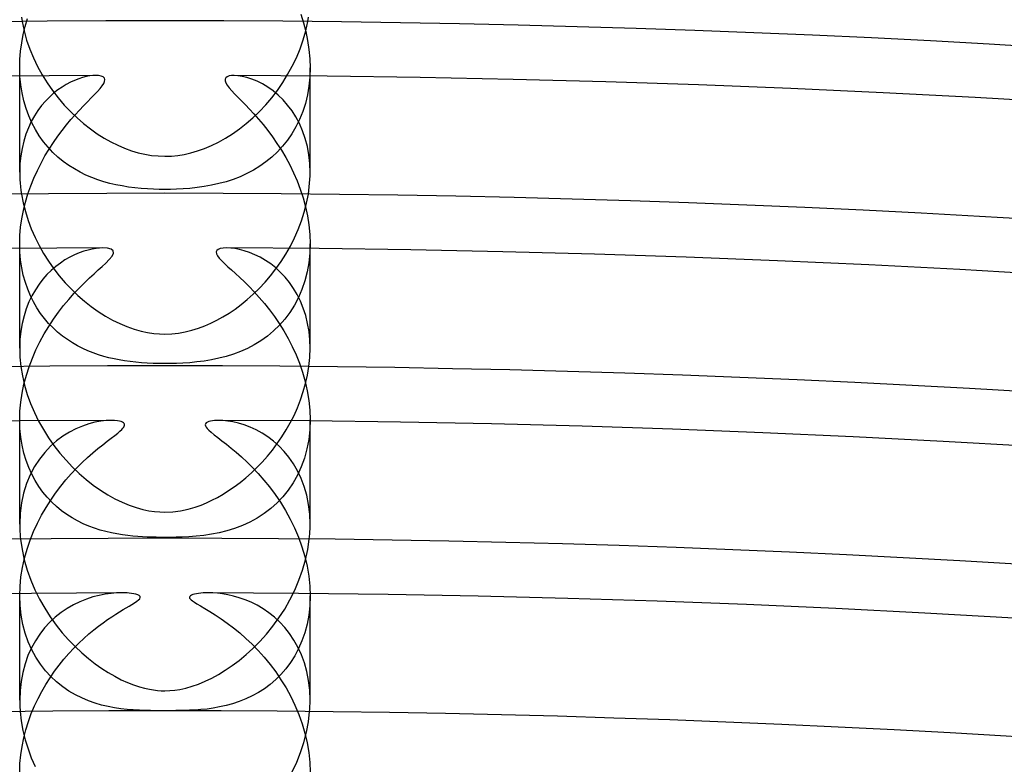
# Model space of a CAD drawing. Header units: millimetres. Extents: x -258 to 258, y -258 to 258.
# Tile 56 of 63: x -2 to 12, y 190 to 201. Entities that reach past the tile are written whole.
import ezdxf

# ---------------------------------------------------------------- set-up
doc = ezdxf.new("R2010")
doc.units = ezdxf.units.MM
doc.layers.add('HIDDEN', color=7, linetype='Continuous')
doc.layers.add('THICK', color=7, linetype='Continuous')

msp = doc.modelspace()

# ---------------------------------------------------------------- linework, layer by layer
at = {"layer": 'HIDDEN'}
for p, q in [((1.871, 200.592), (1.908, 200.474)), ((-1.977, 200.549), (-1.968, 200.49)), ((-1.923, 200.422), (-1.891, 200.531)), ((1.908, 200.474), (1.94, 200.353)), ((1.968, 200.49), (1.977, 200.549)), ((-1.971, 200.197), (-1.95, 200.311)), ((-1.95, 200.311), (-1.923, 200.422)), ((1.94, 200.353), (1.966, 200.23)), ((-1.987, 200.083), (-1.971, 200.197)), ((1.966, 200.23), (1.984, 200.105)), ((-1.997, 199.968), (-1.987, 200.083)), ((1.984, 200.105), (1.996, 199.979)), ((-2, 199.852), (-1.997, 199.968)), ((1.996, 199.979), (2, 199.853)), ((-2, 198.414), (-2, 199.853)), ((-1.996, 199.735), (-2, 199.852)), ((2, 199.853), (1.996, 199.726)), ((2, 198.414), (2, 199.853)), ((-1.986, 199.62), (-1.996, 199.735)), ((-1.3, 199.654), (-1.358, 199.623)), ((-1.243, 199.68), (-1.3, 199.654)), ((-1.187, 199.702), (-1.243, 199.68)), ((-1.134, 199.719), (-1.187, 199.702)), ((-1.083, 199.732), (-1.134, 199.719)), ((-1.036, 199.741), (-1.083, 199.732)), ((-0.992, 199.746), (-1.036, 199.741)), ((-0.953, 199.748), (-0.992, 199.746)), ((-0.913, 199.746), (-0.953, 199.748)), ((-0.878, 199.739), (-0.913, 199.746)), ((-0.852, 199.728), (-0.878, 199.739)), ((-0.864, 199.604), (-0.843, 199.636)), ((-0.834, 199.712), (-0.852, 199.728)), ((-0.843, 199.636), (-0.83, 199.666)), ((-0.827, 199.691), (-0.834, 199.712)), ((-0.83, 199.666), (-0.827, 199.691)), ((0.838, 199.717), (0.828, 199.698)), ((0.828, 199.698), (0.828, 199.674)), ((0.828, 199.674), (0.838, 199.646)), ((0.857, 199.731), (0.838, 199.717)), ((0.838, 199.646), (0.857, 199.614)), ((0.884, 199.741), (0.857, 199.731)), ((0.916, 199.746), (0.884, 199.741)), ((0.953, 199.748), (0.916, 199.746)), ((1.005, 199.745), (0.953, 199.748)), ((1.064, 199.735), (1.005, 199.745)), ((1.129, 199.72), (1.064, 199.735)), ((1.198, 199.698), (1.129, 199.72)), ((1.271, 199.668), (1.198, 199.698)), ((1.345, 199.631), (1.271, 199.668)), ((1.996, 199.726), (1.984, 199.602)), ((-1.968, 199.507), (-1.986, 199.62)), ((-1.944, 199.397), (-1.968, 199.507)), ((-1.533, 199.502), (-1.59, 199.451)), ((-1.475, 199.548), (-1.533, 199.502)), ((-1.417, 199.588), (-1.475, 199.548)), ((-1.358, 199.623), (-1.417, 199.588)), ((-0.97, 199.485), (-0.928, 199.529)), ((-0.928, 199.529), (-0.893, 199.568)), ((-0.893, 199.568), (-0.864, 199.604)), ((0.857, 199.614), (0.885, 199.577)), ((0.885, 199.577), (0.92, 199.537)), ((0.92, 199.537), (0.961, 199.494)), ((1.419, 199.587), (1.345, 199.631)), ((1.491, 199.536), (1.419, 199.587)), ((1.561, 199.478), (1.491, 199.536)), ((1.984, 199.602), (1.963, 199.48)), ((-1.913, 199.292), (-1.944, 199.397)), ((-1.645, 199.395), (-1.698, 199.333)), ((-1.59, 199.451), (-1.645, 199.395)), ((-1.12, 199.331), (-1.066, 199.386)), ((-1.066, 199.386), (-1.016, 199.438)), ((-1.016, 199.438), (-0.97, 199.485)), ((0.961, 199.494), (1.006, 199.448)), ((1.006, 199.448), (1.055, 199.398)), ((1.055, 199.398), (1.109, 199.343)), ((1.628, 199.413), (1.561, 199.478)), ((1.691, 199.341), (1.628, 199.413)), ((1.935, 199.362), (1.899, 199.25)), ((1.963, 199.48), (1.935, 199.362)), ((-1.876, 199.191), (-1.913, 199.292)), ((-1.749, 199.265), (-1.796, 199.192)), ((-1.698, 199.333), (-1.749, 199.265)), ((-1.235, 199.208), (-1.177, 199.271)), ((-1.177, 199.271), (-1.12, 199.331)), ((1.109, 199.343), (1.166, 199.283)), ((1.166, 199.283), (1.226, 199.218)), ((1.751, 199.263), (1.691, 199.341)), ((1.805, 199.177), (1.751, 199.263)), ((1.899, 199.25), (1.855, 199.142)), ((-1.84, 199.113), (-1.879, 199.029)), ((-1.833, 199.094), (-1.876, 199.191)), ((-1.796, 199.192), (-1.84, 199.113)), ((-1.784, 199.002), (-1.833, 199.094)), ((-1.355, 199.068), (-1.294, 199.14)), ((-1.294, 199.14), (-1.235, 199.208)), ((1.226, 199.218), (1.288, 199.148)), ((1.288, 199.148), (1.352, 199.072)), ((1.854, 199.085), (1.805, 199.177)), ((1.855, 199.142), (1.805, 199.04)), ((-1.879, 199.029), (-1.914, 198.94)), ((-1.731, 198.916), (-1.784, 199.002)), ((-1.476, 198.91), (-1.416, 198.991)), ((-1.416, 198.991), (-1.355, 199.068)), ((1.352, 199.072), (1.417, 198.99)), ((1.417, 198.99), (1.481, 198.904)), ((1.805, 199.04), (1.75, 198.945)), ((1.897, 198.986), (1.854, 199.085)), ((1.933, 198.882), (1.897, 198.986)), ((-1.944, 198.845), (-1.968, 198.744)), ((-1.914, 198.94), (-1.944, 198.845)), ((-1.672, 198.835), (-1.731, 198.916)), ((-1.61, 198.759), (-1.672, 198.835)), ((-1.595, 198.734), (-1.536, 198.825)), ((-1.536, 198.825), (-1.476, 198.91)), ((1.481, 198.904), (1.544, 198.813)), ((1.688, 198.855), (1.621, 198.772)), ((1.75, 198.945), (1.688, 198.855)), ((1.962, 198.771), (1.933, 198.882)), ((-1.968, 198.744), (-1.985, 198.639)), ((-1.652, 198.64), (-1.595, 198.734)), ((-1.543, 198.689), (-1.61, 198.759)), ((-1.473, 198.623), (-1.543, 198.689)), ((1.549, 198.695), (1.473, 198.624)), ((1.544, 198.813), (1.605, 198.719)), ((1.621, 198.772), (1.549, 198.695)), ((1.605, 198.719), (1.664, 198.619)), ((1.983, 198.656), (1.962, 198.771)), ((-1.985, 198.639), (-1.996, 198.529)), ((-1.706, 198.541), (-1.652, 198.64)), ((-1.399, 198.563), (-1.473, 198.623)), ((-1.324, 198.509), (-1.399, 198.563)), ((1.392, 198.558), (1.308, 198.499)), ((1.473, 198.624), (1.392, 198.558)), ((1.664, 198.619), (1.719, 198.516)), ((1.996, 198.536), (1.983, 198.656)), ((-1.996, 198.529), (-2, 198.415)), ((-2, 198.415), (-1.999, 198.366)), ((-1.805, 198.335), (-1.757, 198.439)), ((-1.757, 198.439), (-1.706, 198.541)), ((-1.247, 198.46), (-1.324, 198.509)), ((-1.168, 198.416), (-1.247, 198.46)), ((-1.087, 198.377), (-1.168, 198.416)), ((1.22, 198.445), (1.129, 198.397)), ((1.308, 198.499), (1.22, 198.445)), ((1.719, 198.516), (1.772, 198.409)), ((2, 198.413), (1.996, 198.536)), ((1.999, 198.364), (2, 198.413)), ((-1.999, 198.366), (-1.997, 198.317)), ((-1.997, 198.317), (-1.994, 198.267)), ((-1.848, 198.227), (-1.805, 198.335)), ((-1.006, 198.342), (-1.087, 198.377)), ((-0.924, 198.312), (-1.006, 198.342)), ((-0.842, 198.285), (-0.924, 198.312)), ((-0.759, 198.262), (-0.842, 198.285)), ((0.842, 198.285), (0.743, 198.258)), ((0.939, 198.317), (0.842, 198.285)), ((1.035, 198.354), (0.939, 198.317)), ((1.129, 198.397), (1.035, 198.354)), ((1.772, 198.409), (1.82, 198.297)), ((1.82, 198.297), (1.864, 198.182)), ((1.994, 198.264), (1.997, 198.314)), ((1.997, 198.314), (1.999, 198.364)), ((-1.994, 198.267), (-1.989, 198.217)), ((-1.989, 198.217), (-1.983, 198.166)), ((-1.983, 198.166), (-1.976, 198.115)), ((-1.887, 198.116), (-1.848, 198.227)), ((-0.675, 198.243), (-0.759, 198.262)), ((-0.59, 198.226), (-0.675, 198.243)), ((-0.503, 198.212), (-0.59, 198.226)), ((-0.415, 198.2), (-0.503, 198.212)), ((-0.326, 198.191), (-0.415, 198.2)), ((-0.239, 198.185), (-0.326, 198.191)), ((-0.156, 198.181), (-0.239, 198.185)), ((-0.077, 198.179), (-0.156, 198.181)), ((0, 198.178), (-0.077, 198.179)), ((0.079, 198.179), (0, 198.178)), ((0.162, 198.181), (0.079, 198.179)), ((0.25, 198.186), (0.162, 198.181)), ((0.344, 198.193), (0.25, 198.186)), ((0.443, 198.204), (0.344, 198.193)), ((0.543, 198.218), (0.443, 198.204)), ((0.643, 198.236), (0.543, 198.218)), ((0.743, 198.258), (0.643, 198.236)), ((1.864, 198.182), (1.903, 198.063)), ((1.976, 198.115), (1.983, 198.165)), ((1.983, 198.165), (1.989, 198.215)), ((1.989, 198.215), (1.994, 198.264)), ((-1.92, 198.004), (-1.887, 198.116)), ((1.903, 198.063), (1.936, 197.941)), ((-1.971, 197.774), (-1.948, 197.89)), ((-1.948, 197.89), (-1.92, 198.004)), ((1.936, 197.941), (1.963, 197.816)), ((-1.987, 197.658), (-1.971, 197.774)), ((1.963, 197.816), (1.983, 197.689)), ((-1.997, 197.542), (-1.987, 197.658)), ((1.983, 197.689), (1.996, 197.56)), ((-2, 197.428), (-1.997, 197.542)), ((1.996, 197.56), (2, 197.431)), ((-1.997, 197.316), (-2, 197.428)), ((-2, 195.992), (-2, 197.428)), ((-1.118, 197.327), (-1.18, 197.304)), ((-1.058, 197.344), (-1.118, 197.327)), ((-1.001, 197.357), (-1.058, 197.344)), ((-0.948, 197.366), (-1.001, 197.357)), ((-0.899, 197.371), (-0.948, 197.366)), ((-0.854, 197.373), (-0.899, 197.371)), ((-0.79, 197.369), (-0.854, 197.373)), ((-0.741, 197.355), (-0.79, 197.369)), ((-0.712, 197.332), (-0.741, 197.355)), ((-0.708, 197.299), (-0.712, 197.332)), ((0.715, 197.337), (0.707, 197.318)), ((0.734, 197.352), (0.715, 197.337)), ((0.763, 197.363), (0.734, 197.352)), ((0.803, 197.371), (0.763, 197.363)), ((0.854, 197.373), (0.803, 197.371)), ((0.906, 197.371), (0.854, 197.373)), ((0.964, 197.364), (0.906, 197.371)), ((1.027, 197.351), (0.964, 197.364)), ((1.094, 197.334), (1.027, 197.351)), ((1.165, 197.31), (1.094, 197.334)), ((2, 197.431), (1.996, 197.299)), ((2, 195.992), (2, 197.428)), ((-1.987, 197.207), (-1.997, 197.316)), ((-1.971, 197.101), (-1.987, 197.207)), ((-1.376, 197.207), (-1.44, 197.164)), ((-1.31, 197.245), (-1.376, 197.207)), ((-1.245, 197.277), (-1.31, 197.245)), ((-1.18, 197.304), (-1.245, 197.277)), ((-0.814, 197.165), (-0.766, 197.213)), ((-0.766, 197.213), (-0.728, 197.259)), ((-0.728, 197.259), (-0.708, 197.299)), ((0.707, 197.318), (0.709, 197.294)), ((0.709, 197.294), (0.724, 197.265)), ((0.724, 197.265), (0.749, 197.232)), ((0.749, 197.232), (0.782, 197.196)), ((0.782, 197.196), (0.823, 197.157)), ((1.238, 197.28), (1.165, 197.31)), ((1.312, 197.244), (1.238, 197.28)), ((1.385, 197.201), (1.312, 197.244)), ((1.457, 197.152), (1.385, 197.201)), ((1.996, 197.299), (1.982, 197.169)), ((-1.95, 196.998), (-1.971, 197.101)), ((-1.565, 197.064), (-1.624, 197.005)), ((-1.503, 197.117), (-1.565, 197.064)), ((-1.44, 197.164), (-1.503, 197.117)), ((-0.976, 197.018), (-0.917, 197.071)), ((-0.917, 197.071), (-0.864, 197.119)), ((-0.864, 197.119), (-0.814, 197.165)), ((0.823, 197.157), (0.869, 197.115)), ((0.869, 197.115), (0.918, 197.07)), ((0.918, 197.07), (0.973, 197.021)), ((1.527, 197.097), (1.457, 197.152)), ((1.593, 197.036), (1.527, 197.097)), ((1.982, 197.169), (1.96, 197.042)), ((-1.922, 196.899), (-1.95, 196.998)), ((-1.681, 196.941), (-1.734, 196.872)), ((-1.624, 197.005), (-1.681, 196.941)), ((-1.107, 196.894), (-1.04, 196.959)), ((-1.04, 196.959), (-0.976, 197.018)), ((0.973, 197.021), (1.032, 196.967)), ((1.032, 196.967), (1.095, 196.907)), ((1.657, 196.969), (1.593, 197.036)), ((1.716, 196.896), (1.657, 196.969)), ((1.928, 196.92), (1.888, 196.802)), ((1.96, 197.042), (1.928, 196.92)), ((-1.889, 196.805), (-1.922, 196.899)), ((-1.852, 196.715), (-1.889, 196.805)), ((-1.784, 196.796), (-1.831, 196.715)), ((-1.734, 196.872), (-1.784, 196.796)), ((-1.25, 196.748), (-1.178, 196.824)), ((-1.178, 196.824), (-1.107, 196.894)), ((1.095, 196.907), (1.161, 196.841)), ((1.161, 196.841), (1.23, 196.77)), ((1.772, 196.816), (1.716, 196.896)), ((1.822, 196.731), (1.772, 196.816)), ((1.888, 196.802), (1.84, 196.689)), ((-1.831, 196.715), (-1.872, 196.629)), ((-1.81, 196.629), (-1.852, 196.715)), ((-1.396, 196.578), (-1.323, 196.665)), ((-1.323, 196.665), (-1.25, 196.748)), ((1.23, 196.77), (1.3, 196.692)), ((1.3, 196.692), (1.37, 196.609)), ((1.84, 196.689), (1.784, 196.584)), ((1.867, 196.64), (1.822, 196.731)), ((-1.909, 196.536), (-1.94, 196.438)), ((-1.872, 196.629), (-1.909, 196.536)), ((-1.763, 196.548), (-1.81, 196.629)), ((-1.712, 196.472), (-1.763, 196.548)), ((-1.466, 196.487), (-1.396, 196.578)), ((1.37, 196.609), (1.44, 196.522)), ((1.44, 196.522), (1.508, 196.43)), ((1.784, 196.584), (1.721, 196.485)), ((1.906, 196.544), (1.867, 196.64)), ((1.94, 196.441), (1.906, 196.544)), ((-1.94, 196.438), (-1.966, 196.334)), ((-1.658, 196.4), (-1.712, 196.472)), ((-1.601, 196.333), (-1.658, 196.4)), ((-1.6, 196.291), (-1.535, 196.391)), ((-1.535, 196.391), (-1.466, 196.487)), ((1.508, 196.43), (1.573, 196.333)), ((1.652, 196.393), (1.577, 196.308)), ((1.721, 196.485), (1.652, 196.393)), ((1.966, 196.334), (1.94, 196.441)), ((-1.966, 196.334), (-1.984, 196.225)), ((-1.663, 196.188), (-1.6, 196.291)), ((-1.541, 196.271), (-1.601, 196.333)), ((-1.477, 196.213), (-1.541, 196.271)), ((1.577, 196.308), (1.496, 196.23)), ((1.573, 196.333), (1.637, 196.232)), ((1.985, 196.223), (1.966, 196.334)), ((-1.996, 196.111), (-2, 195.993)), ((-1.984, 196.225), (-1.996, 196.111)), ((-1.721, 196.08), (-1.663, 196.188)), ((-1.412, 196.159), (-1.477, 196.213)), ((-1.343, 196.11), (-1.412, 196.159)), ((-1.274, 196.065), (-1.343, 196.11)), ((1.411, 196.159), (1.323, 196.096)), ((1.496, 196.23), (1.411, 196.159)), ((1.637, 196.232), (1.697, 196.127)), ((1.697, 196.127), (1.753, 196.017)), ((1.996, 196.108), (1.985, 196.223)), ((2, 195.991), (1.996, 196.108)), ((-2, 195.993), (-2, 195.952)), ((-1.776, 195.969), (-1.721, 196.08)), ((-1.203, 196.024), (-1.274, 196.065)), ((-1.132, 195.988), (-1.203, 196.024)), ((-1.06, 195.955), (-1.132, 195.988)), ((1.137, 195.99), (1.041, 195.948)), ((1.231, 196.04), (1.137, 195.99)), ((1.323, 196.096), (1.231, 196.04)), ((1.753, 196.017), (1.806, 195.902)), ((2, 195.95), (2, 195.991)), ((-2, 195.952), (-1.998, 195.91)), ((-1.998, 195.91), (-1.996, 195.868)), ((-1.996, 195.868), (-1.993, 195.826)), ((-1.869, 195.738), (-1.825, 195.855)), ((-1.825, 195.855), (-1.776, 195.969)), ((-0.988, 195.927), (-1.06, 195.955)), ((-0.915, 195.901), (-0.988, 195.927)), ((-0.843, 195.879), (-0.915, 195.901)), ((-0.771, 195.86), (-0.843, 195.879)), ((-0.7, 195.844), (-0.771, 195.86)), ((-0.628, 195.83), (-0.7, 195.844)), ((0.744, 195.854), (0.644, 195.832)), ((0.844, 195.88), (0.744, 195.854)), ((0.943, 195.911), (0.844, 195.88)), ((1.041, 195.948), (0.943, 195.911)), ((1.806, 195.902), (1.853, 195.784)), ((1.992, 195.824), (1.996, 195.866)), ((1.996, 195.866), (1.998, 195.908)), ((1.998, 195.908), (2, 195.95)), ((-1.993, 195.826), (-1.988, 195.783)), ((-1.988, 195.783), (-1.983, 195.74)), ((-1.908, 195.619), (-1.869, 195.738)), ((-0.555, 195.817), (-0.628, 195.83)), ((-0.479, 195.807), (-0.555, 195.817)), ((-0.402, 195.799), (-0.479, 195.807)), ((-0.323, 195.792), (-0.402, 195.799)), ((-0.243, 195.787), (-0.323, 195.792)), ((-0.163, 195.783), (-0.243, 195.787)), ((-0.082, 195.781), (-0.163, 195.783)), ((0, 195.78), (-0.082, 195.781)), ((0.078, 195.781), (0, 195.78)), ((0.16, 195.783), (0.078, 195.781)), ((0.248, 195.787), (0.16, 195.783)), ((0.342, 195.793), (0.248, 195.787)), ((0.441, 195.803), (0.342, 195.793)), ((0.542, 195.816), (0.441, 195.803)), ((0.644, 195.832), (0.542, 195.816)), ((1.853, 195.784), (1.895, 195.661)), ((1.983, 195.74), (1.988, 195.782)), ((1.988, 195.782), (1.992, 195.824)), ((-1.941, 195.497), (-1.908, 195.619)), ((1.895, 195.661), (1.931, 195.535)), ((-1.966, 195.373), (-1.941, 195.497)), ((1.931, 195.535), (1.96, 195.406)), ((-1.985, 195.25), (-1.966, 195.373)), ((1.96, 195.406), (1.982, 195.274)), ((-1.996, 195.126), (-1.985, 195.25)), ((1.982, 195.274), (1.995, 195.141)), ((-2, 195.004), (-1.996, 195.126)), ((1.995, 195.141), (2, 195.007)), ((-1.996, 194.885), (-2, 195.004)), ((-2, 193.569), (-2, 195.004)), ((-1.985, 194.769), (-1.996, 194.885)), ((-1.136, 194.92), (-1.225, 194.882)), ((-1.048, 194.949), (-1.136, 194.92)), ((-0.963, 194.972), (-1.048, 194.949)), ((-0.882, 194.987), (-0.963, 194.972)), ((-0.807, 194.996), (-0.882, 194.987)), ((-0.739, 194.999), (-0.807, 194.996)), ((-0.694, 194.997), (-0.739, 194.999)), ((-0.655, 194.994), (-0.694, 194.997)), ((-0.624, 194.988), (-0.655, 194.994)), ((-0.601, 194.981), (-0.624, 194.988)), ((-0.584, 194.974), (-0.601, 194.981)), ((-0.595, 194.873), (-0.579, 194.891)), ((-0.571, 194.965), (-0.584, 194.974)), ((-0.579, 194.891), (-0.567, 194.906)), ((-0.562, 194.956), (-0.571, 194.965)), ((-0.567, 194.906), (-0.56, 194.92)), ((-0.557, 194.945), (-0.562, 194.956)), ((-0.56, 194.92), (-0.556, 194.933)), ((-0.556, 194.933), (-0.557, 194.945)), ((0.56, 194.952), (0.556, 194.938)), ((0.556, 194.938), (0.559, 194.922)), ((0.559, 194.922), (0.568, 194.905)), ((0.57, 194.964), (0.56, 194.952)), ((0.568, 194.905), (0.583, 194.886)), ((0.585, 194.974), (0.57, 194.964)), ((0.583, 194.886), (0.605, 194.863)), ((0.605, 194.983), (0.585, 194.974)), ((0.629, 194.989), (0.605, 194.983)), ((0.655, 194.993), (0.629, 194.989)), ((0.683, 194.997), (0.655, 194.993)), ((0.712, 194.998), (0.683, 194.997)), ((0.739, 194.999), (0.712, 194.998)), ((0.799, 194.996), (0.739, 194.999)), ((0.865, 194.989), (0.799, 194.996)), ((0.936, 194.977), (0.865, 194.989)), ((1.012, 194.96), (0.936, 194.977)), ((1.092, 194.935), (1.012, 194.96)), ((1.175, 194.904), (1.092, 194.935)), ((1.258, 194.866), (1.175, 194.904)), ((2, 195.007), (1.995, 194.871)), ((2, 193.569), (2, 195.004)), ((-1.967, 194.657), (-1.985, 194.769)), ((-1.404, 194.781), (-1.491, 194.716)), ((-1.315, 194.836), (-1.404, 194.781)), ((-1.225, 194.882), (-1.315, 194.836)), ((-0.795, 194.711), (-0.74, 194.753)), ((-0.74, 194.753), (-0.691, 194.791)), ((-0.691, 194.791), (-0.65, 194.824)), ((-0.65, 194.824), (-0.619, 194.851)), ((-0.619, 194.851), (-0.595, 194.873)), ((0.605, 194.863), (0.637, 194.835)), ((0.637, 194.835), (0.679, 194.8)), ((0.679, 194.8), (0.729, 194.761)), ((0.729, 194.761), (0.786, 194.718)), ((1.339, 194.822), (1.258, 194.866)), ((1.42, 194.77), (1.339, 194.822)), ((1.497, 194.711), (1.42, 194.77)), ((1.995, 194.871), (1.981, 194.736)), ((-1.943, 194.549), (-1.967, 194.657)), ((-1.575, 194.642), (-1.655, 194.558)), ((-1.491, 194.716), (-1.575, 194.642)), ((-0.922, 194.61), (-0.856, 194.663)), ((-0.856, 194.663), (-0.795, 194.711)), ((0.786, 194.718), (0.847, 194.67)), ((0.847, 194.67), (0.913, 194.618)), ((0.913, 194.618), (0.983, 194.56)), ((1.572, 194.645), (1.497, 194.711)), ((1.643, 194.572), (1.572, 194.645)), ((1.981, 194.736), (1.956, 194.605)), ((-1.912, 194.446), (-1.943, 194.549)), ((-1.655, 194.558), (-1.729, 194.465)), ((-1.139, 194.418), (-1.064, 194.488)), ((-1.064, 194.488), (-0.991, 194.552)), ((-0.991, 194.552), (-0.922, 194.61)), ((0.983, 194.56), (1.055, 194.495)), ((1.055, 194.495), (1.131, 194.425)), ((1.709, 194.491), (1.643, 194.572)), ((1.771, 194.402), (1.709, 194.491)), ((1.922, 194.479), (1.879, 194.358)), ((1.956, 194.605), (1.922, 194.479)), ((-1.875, 194.348), (-1.912, 194.446)), ((-1.833, 194.256), (-1.875, 194.348)), ((-1.796, 194.362), (-1.855, 194.249)), ((-1.729, 194.465), (-1.796, 194.362)), ((-1.289, 194.264), (-1.214, 194.343)), ((-1.214, 194.343), (-1.139, 194.418)), ((1.131, 194.425), (1.208, 194.349)), ((1.208, 194.349), (1.286, 194.266)), ((1.827, 194.305), (1.771, 194.402)), ((1.879, 194.358), (1.827, 194.244)), ((-1.855, 194.249), (-1.905, 194.128)), ((-1.786, 194.169), (-1.833, 194.256)), ((-1.363, 194.179), (-1.289, 194.264)), ((1.286, 194.266), (1.365, 194.177)), ((1.827, 194.244), (1.767, 194.137)), ((1.877, 194.2), (1.827, 194.305)), ((-1.905, 194.128), (-1.946, 193.998)), ((-1.735, 194.087), (-1.786, 194.169)), ((-1.679, 194.01), (-1.735, 194.087)), ((-1.505, 193.998), (-1.435, 194.091)), ((-1.435, 194.091), (-1.363, 194.179)), ((1.365, 194.177), (1.442, 194.082)), ((1.442, 194.082), (1.518, 193.98)), ((1.767, 194.137), (1.7, 194.038)), ((1.919, 194.087), (1.877, 194.2)), ((1.954, 193.968), (1.919, 194.087)), ((-1.946, 193.998), (-1.976, 193.861)), ((-1.62, 193.939), (-1.679, 194.01)), ((-1.557, 193.873), (-1.62, 193.939)), ((-1.573, 193.901), (-1.505, 193.998)), ((1.518, 193.98), (1.592, 193.871)), ((1.626, 193.946), (1.545, 193.861)), ((1.7, 194.038), (1.626, 193.946)), ((1.979, 193.841), (1.954, 193.968)), ((-1.976, 193.861), (-1.994, 193.718)), ((-1.637, 193.799), (-1.573, 193.901)), ((-1.492, 193.812), (-1.557, 193.873)), ((-1.423, 193.755), (-1.492, 193.812)), ((1.545, 193.861), (1.46, 193.784)), ((1.592, 193.871), (1.661, 193.758)), ((1.995, 193.708), (1.979, 193.841)), ((-1.994, 193.718), (-2, 193.57)), ((-1.755, 193.582), (-1.698, 193.693)), ((-1.698, 193.693), (-1.637, 193.799)), ((-1.352, 193.704), (-1.423, 193.755)), ((-1.279, 193.657), (-1.352, 193.704)), ((1.368, 193.715), (1.272, 193.653)), ((1.46, 193.784), (1.368, 193.715)), ((1.661, 193.758), (1.726, 193.64)), ((2, 193.57), (1.995, 193.708)), ((-2, 193.57), (-2, 193.536)), ((-2, 193.536), (-1.999, 193.502)), ((-1.808, 193.467), (-1.755, 193.582)), ((-1.204, 193.614), (-1.279, 193.657)), ((-1.126, 193.576), (-1.204, 193.614)), ((-1.048, 193.542), (-1.126, 193.576)), ((-0.97, 193.513), (-1.048, 193.542)), ((1.067, 193.55), (0.961, 193.51)), ((1.172, 193.598), (1.067, 193.55)), ((1.272, 193.653), (1.172, 193.598)), ((1.726, 193.64), (1.786, 193.517)), ((1.999, 193.502), (2, 193.536)), ((2, 193.536), (2, 193.57)), ((-1.999, 193.502), (-1.997, 193.468)), ((-1.997, 193.468), (-1.995, 193.433)), ((-1.995, 193.433), (-1.992, 193.399)), ((-1.992, 193.399), (-1.989, 193.365)), ((-1.855, 193.349), (-1.808, 193.467)), ((-0.891, 193.488), (-0.97, 193.513)), ((-0.813, 193.467), (-0.891, 193.488)), ((-0.736, 193.449), (-0.813, 193.467)), ((-0.66, 193.434), (-0.736, 193.449)), ((-0.585, 193.422), (-0.66, 193.434)), ((-0.512, 193.412), (-0.585, 193.422)), ((-0.441, 193.405), (-0.512, 193.412)), ((-0.373, 193.399), (-0.441, 193.405)), ((-0.308, 193.395), (-0.373, 193.399)), ((-0.245, 193.392), (-0.308, 193.395)), ((0.331, 193.396), (0.238, 193.391)), ((0.431, 193.404), (0.331, 193.396)), ((0.535, 193.415), (0.431, 193.404)), ((0.641, 193.431), (0.535, 193.415)), ((0.747, 193.451), (0.641, 193.431)), ((0.854, 193.478), (0.747, 193.451)), ((0.961, 193.51), (0.854, 193.478)), ((1.786, 193.517), (1.84, 193.39)), ((1.989, 193.365), (1.992, 193.399)), ((1.992, 193.399), (1.995, 193.434)), ((1.995, 193.434), (1.997, 193.468)), ((1.997, 193.468), (1.999, 193.502)), ((-1.897, 193.226), (-1.855, 193.349)), ((-0.183, 193.39), (-0.245, 193.392)), ((-0.122, 193.388), (-0.183, 193.39)), ((-0.061, 193.387), (-0.122, 193.388)), ((0, 193.387), (-0.061, 193.387)), ((0.075, 193.387), (0, 193.387)), ((0.153, 193.389), (0.075, 193.387)), ((0.238, 193.391), (0.153, 193.389)), ((1.84, 193.39), (1.887, 193.259)), ((1.887, 193.259), (1.927, 193.125)), ((-1.933, 193.101), (-1.897, 193.226)), ((1.927, 193.125), (1.958, 192.99)), ((-1.961, 192.974), (-1.933, 193.101)), ((1.958, 192.99), (1.981, 192.852)), ((-1.982, 192.844), (-1.961, 192.974)), ((1.981, 192.852), (1.995, 192.715)), ((-1.995, 192.713), (-1.982, 192.844)), ((1.995, 192.715), (2, 192.579)), ((-2, 192.583), (-1.995, 192.713)), ((-1.995, 192.449), (-2, 192.583)), ((-2, 191.147), (-2, 192.581)), ((-0.905, 192.589), (-0.992, 192.567)), ((-0.821, 192.605), (-0.905, 192.589)), ((-0.741, 192.616), (-0.821, 192.605)), ((-0.667, 192.622), (-0.741, 192.616)), ((-0.599, 192.624), (-0.667, 192.622)), ((-0.572, 192.624), (-0.599, 192.624)), ((-0.547, 192.623), (-0.572, 192.624)), ((-0.521, 192.622), (-0.547, 192.623)), ((-0.491, 192.619), (-0.521, 192.622)), ((-0.459, 192.615), (-0.491, 192.619)), ((-0.428, 192.61), (-0.459, 192.615)), ((-0.399, 192.604), (-0.428, 192.61)), ((-0.374, 192.596), (-0.399, 192.604)), ((-0.355, 192.586), (-0.374, 192.596)), ((-0.342, 192.574), (-0.355, 192.586)), ((0.352, 192.584), (0.343, 192.574)), ((0.367, 192.592), (0.352, 192.584)), ((0.385, 192.6), (0.367, 192.592)), ((0.408, 192.606), (0.385, 192.6)), ((0.435, 192.612), (0.408, 192.606)), ((0.464, 192.616), (0.435, 192.612)), ((0.496, 192.62), (0.464, 192.616)), ((0.529, 192.622), (0.496, 192.62)), ((0.564, 192.624), (0.529, 192.622)), ((0.599, 192.624), (0.564, 192.624)), ((0.659, 192.622), (0.599, 192.624)), ((0.724, 192.618), (0.659, 192.622)), ((0.793, 192.609), (0.724, 192.618)), ((0.867, 192.597), (0.793, 192.609)), ((0.944, 192.58), (0.867, 192.597)), ((1.024, 192.557), (0.944, 192.58)), ((2, 192.579), (1.995, 192.447)), ((2, 191.147), (2, 192.581)), ((-1.981, 192.317), (-1.995, 192.449)), ((-1.261, 192.458), (-1.347, 192.409)), ((-1.173, 192.501), (-1.261, 192.458)), ((-1.082, 192.537), (-1.173, 192.501)), ((-0.992, 192.567), (-1.082, 192.537)), ((-0.493, 192.442), (-0.455, 192.464)), ((-0.455, 192.464), (-0.419, 192.486)), ((-0.419, 192.486), (-0.388, 192.507)), ((-0.388, 192.507), (-0.363, 192.526)), ((-0.363, 192.526), (-0.347, 192.543)), ((-0.347, 192.543), (-0.339, 192.559)), ((-0.339, 192.559), (-0.342, 192.574)), ((0.343, 192.574), (0.339, 192.564)), ((0.339, 192.564), (0.341, 192.552)), ((0.341, 192.552), (0.35, 192.54)), ((0.35, 192.54), (0.362, 192.527)), ((0.362, 192.527), (0.38, 192.513)), ((0.38, 192.513), (0.406, 192.495)), ((0.406, 192.495), (0.442, 192.472)), ((0.442, 192.472), (0.491, 192.443)), ((1.106, 192.529), (1.024, 192.557)), ((1.189, 192.494), (1.106, 192.529)), ((1.272, 192.452), (1.189, 192.494)), ((1.354, 192.404), (1.272, 192.452)), ((1.995, 192.447), (1.981, 192.318)), ((-1.957, 192.189), (-1.981, 192.317)), ((-1.43, 192.352), (-1.51, 192.289)), ((-1.347, 192.409), (-1.43, 192.352)), ((-0.732, 192.295), (-0.677, 192.331)), ((-0.677, 192.331), (-0.625, 192.363)), ((-0.625, 192.363), (-0.577, 192.392)), ((-0.577, 192.392), (-0.534, 192.418)), ((-0.534, 192.418), (-0.493, 192.442)), ((0.491, 192.443), (0.551, 192.408)), ((0.551, 192.408), (0.618, 192.367)), ((0.618, 192.367), (0.693, 192.321)), ((0.693, 192.321), (0.773, 192.267)), ((1.433, 192.35), (1.354, 192.404)), ((1.51, 192.289), (1.433, 192.35)), ((1.981, 192.318), (1.958, 192.193)), ((-1.925, 192.067), (-1.957, 192.189)), ((-1.586, 192.219), (-1.657, 192.141)), ((-1.51, 192.289), (-1.586, 192.219)), ((-0.916, 192.164), (-0.852, 192.212)), ((-0.852, 192.212), (-0.791, 192.255)), ((-0.791, 192.255), (-0.732, 192.295)), ((0.773, 192.267), (0.857, 192.208)), ((0.857, 192.208), (0.943, 192.143)), ((1.583, 192.221), (1.51, 192.289)), ((1.653, 192.146), (1.583, 192.221)), ((1.958, 192.193), (1.927, 192.075)), ((-1.884, 191.95), (-1.925, 192.067)), ((-1.724, 192.056), (-1.784, 191.965)), ((-1.657, 192.141), (-1.724, 192.056)), ((-1.117, 191.996), (-1.048, 192.057)), ((-1.048, 192.057), (-0.981, 192.113)), ((-0.981, 192.113), (-0.916, 192.164)), ((0.943, 192.143), (1.03, 192.072)), ((1.03, 192.072), (1.116, 191.996)), ((1.718, 192.064), (1.653, 192.146)), ((1.778, 191.974), (1.718, 192.064)), ((1.927, 192.075), (1.888, 191.962)), ((-1.834, 191.84), (-1.884, 191.95)), ((-1.784, 191.965), (-1.839, 191.866)), ((-1.255, 191.861), (-1.186, 191.931)), ((-1.186, 191.931), (-1.117, 191.996)), ((1.116, 191.996), (1.202, 191.915)), ((1.202, 191.915), (1.286, 191.828)), ((1.833, 191.877), (1.778, 191.974)), ((1.888, 191.962), (1.842, 191.856)), ((-1.839, 191.866), (-1.886, 191.76)), ((-1.778, 191.737), (-1.834, 191.84)), ((-1.391, 191.709), (-1.324, 191.787)), ((-1.324, 191.787), (-1.255, 191.861)), ((1.286, 191.828), (1.369, 191.736)), ((1.842, 191.856), (1.789, 191.757)), ((1.881, 191.772), (1.833, 191.877)), ((1.922, 191.66), (1.881, 191.772)), ((-1.926, 191.647), (-1.958, 191.528)), ((-1.886, 191.76), (-1.926, 191.647)), ((-1.714, 191.641), (-1.778, 191.737)), ((-1.645, 191.552), (-1.714, 191.641)), ((-1.456, 191.628), (-1.391, 191.709)), ((1.369, 191.736), (1.449, 191.638)), ((1.449, 191.638), (1.526, 191.535)), ((1.731, 191.664), (1.667, 191.579)), ((1.789, 191.757), (1.731, 191.664)), ((1.955, 191.541), (1.922, 191.66)), ((-1.958, 191.528), (-1.981, 191.405)), ((-1.57, 191.471), (-1.645, 191.552)), ((-1.581, 191.455), (-1.52, 191.543)), ((-1.52, 191.543), (-1.456, 191.628)), ((1.526, 191.535), (1.599, 191.427)), ((1.599, 191.501), (1.526, 191.429)), ((1.667, 191.579), (1.599, 191.501)), ((1.98, 191.415), (1.955, 191.541)), ((-1.981, 191.405), (-1.995, 191.277)), ((-1.695, 191.267), (-1.639, 191.363)), ((-1.639, 191.363), (-1.581, 191.455)), ((-1.491, 191.397), (-1.57, 191.471)), ((-1.407, 191.33), (-1.491, 191.397)), ((1.45, 191.363), (1.37, 191.304)), ((1.526, 191.429), (1.45, 191.363)), ((1.599, 191.427), (1.669, 191.314)), ((1.995, 191.283), (1.98, 191.415)), ((-1.995, 191.277), (-2, 191.146)), ((-1.747, 191.168), (-1.695, 191.267)), ((-1.321, 191.272), (-1.407, 191.33)), ((-1.232, 191.22), (-1.321, 191.272)), ((1.287, 191.251), (1.202, 191.204)), ((1.37, 191.304), (1.287, 191.251)), ((1.669, 191.314), (1.733, 191.197)), ((2, 191.147), (1.995, 191.283)), ((-2, 191.146), (-2, 191.12)), ((-2, 191.12), (-1.999, 191.094)), ((-1.999, 191.094), (-1.998, 191.068)), ((-1.796, 191.066), (-1.747, 191.168)), ((-1.143, 191.176), (-1.232, 191.22)), ((-1.052, 191.138), (-1.143, 191.176)), ((-0.962, 191.106), (-1.052, 191.138)), ((-0.872, 191.079), (-0.962, 191.106)), ((0.933, 191.096), (0.842, 191.071)), ((1.024, 191.127), (0.933, 191.096)), ((1.114, 191.163), (1.024, 191.127)), ((1.202, 191.204), (1.114, 191.163)), ((1.733, 191.197), (1.792, 191.075)), ((1.998, 191.069), (1.999, 191.095)), ((1.999, 191.095), (2, 191.121)), ((2, 191.121), (2, 191.147)), ((-1.998, 191.068), (-1.997, 191.042)), ((-1.997, 191.042), (-1.995, 191.016)), ((-1.995, 191.016), (-1.993, 190.99)), ((-1.88, 190.851), (-1.84, 190.96)), ((-1.84, 190.96), (-1.796, 191.066)), ((-0.782, 191.058), (-0.872, 191.079)), ((-0.695, 191.041), (-0.782, 191.058)), ((-0.607, 191.028), (-0.695, 191.041)), ((-0.521, 191.018), (-0.607, 191.028)), ((-0.435, 191.011), (-0.521, 191.018)), ((-0.351, 191.006), (-0.435, 191.011)), ((-0.271, 191.004), (-0.351, 191.006)), ((-0.197, 191.002), (-0.271, 191.004)), ((-0.128, 191.001), (-0.197, 191.002)), ((-0.064, 191.001), (-0.128, 191.001)), ((0, 191.001), (-0.064, 191.001)), ((0.05, 191.001), (0, 191.001)), ((0.1, 191.001), (0.05, 191.001)), ((0.151, 191.002), (0.1, 191.001)), ((0.207, 191.002), (0.151, 191.002)), ((0.27, 191.004), (0.207, 191.002)), ((0.339, 191.006), (0.27, 191.004)), ((0.416, 191.01), (0.339, 191.006)), ((0.496, 191.016), (0.416, 191.01)), ((0.58, 191.024), (0.496, 191.016)), ((0.666, 191.036), (0.58, 191.024)), ((0.753, 191.052), (0.666, 191.036)), ((0.842, 191.071), (0.753, 191.052)), ((1.792, 191.075), (1.844, 190.949)), ((1.993, 190.99), (1.995, 191.016)), ((1.995, 191.016), (1.997, 191.042)), ((1.997, 191.042), (1.998, 191.069)), ((-1.915, 190.739), (-1.88, 190.851)), ((1.844, 190.949), (1.89, 190.821)), ((1.89, 190.821), (1.929, 190.69)), ((-1.945, 190.626), (-1.915, 190.739)), ((1.929, 190.69), (1.96, 190.557)), ((-1.968, 190.51), (-1.945, 190.626)), ((1.96, 190.557), (1.982, 190.423)), ((-1.986, 190.393), (-1.968, 190.51)), ((1.982, 190.423), (1.995, 190.289)), ((-2, 190.159), (-1.996, 190.276)), ((-1.996, 190.276), (-1.986, 190.393)), ((1.995, 190.289), (2, 190.158))]:
    msp.add_line(p, q, dxfattribs=at)
for radius, start, end in [(211.625, 90.35527, 179.64473), (211.625, 0.35529, 89.64475), (209.25, 90.34301, 179.65699), (209.25, 0.34297, 89.65701), (206.875, 90.32903, 179.67097), (206.875, 0.32905, 89.67099), (204.5, 90.31305, 179.68696), (204.5, 0.31306, 89.68692), (202.125, 90.29465, 179.70535), (202.125, 0.29467, 89.70531), (199.75, 90.27328, 179.72672), (199.75, 0.2733, 89.72674), (197.375, 90.24796, 179.75204), (197.375, 0.24798, 89.75201), (195, 90.21725, 179.78275), (195, 0.21727, 89.78277), (192.625, 90.17811, 179.82189), (192.625, 0.17813, 89.82191)]:
    msp.add_arc((0, 0), radius, start, end, dxfattribs=at)
at = {"layer": 'THICK'}
for p, q in [((-1.968, 200.49), (-1.94, 200.363)), ((1.94, 200.363), (1.968, 200.49)), ((-1.94, 200.363), (-1.904, 200.236)), ((1.904, 200.237), (1.94, 200.363)), ((-1.904, 200.236), (-1.861, 200.112)), ((1.861, 200.113), (1.904, 200.237)), ((-1.861, 200.112), (-1.81, 199.991)), ((1.811, 199.992), (1.861, 200.113)), ((-1.81, 199.991), (-1.753, 199.872)), ((1.754, 199.874), (1.811, 199.992)), ((-1.753, 199.872), (-1.69, 199.757)), ((1.691, 199.76), (1.754, 199.874)), ((-1.69, 199.757), (-1.621, 199.646)), ((-1.621, 199.646), (-1.547, 199.54)), ((1.55, 199.543), (1.623, 199.649)), ((1.623, 199.649), (1.691, 199.76)), ((-1.547, 199.54), (-1.469, 199.438)), ((1.471, 199.441), (1.55, 199.543)), ((-1.469, 199.438), (-1.386, 199.341)), ((1.389, 199.345), (1.471, 199.441)), ((-1.386, 199.341), (-1.3, 199.25)), ((-1.3, 199.25), (-1.21, 199.164)), ((1.213, 199.166), (1.303, 199.253)), ((1.303, 199.253), (1.389, 199.345)), ((-1.21, 199.164), (-1.119, 199.085)), ((1.12, 199.086), (1.213, 199.166)), ((-1.119, 199.085), (-1.026, 199.012)), ((-1.026, 199.012), (-0.932, 198.945)), ((0.93, 198.944), (1.026, 199.012)), ((1.026, 199.012), (1.12, 199.086)), ((-0.932, 198.945), (-0.838, 198.886)), ((-0.838, 198.886), (-0.743, 198.832)), ((-0.743, 198.832), (-0.648, 198.786)), ((0.641, 198.782), (0.737, 198.829)), ((0.737, 198.829), (0.834, 198.884)), ((0.834, 198.884), (0.93, 198.944)), ((-0.648, 198.786), (-0.555, 198.746)), ((-0.555, 198.746), (-0.462, 198.712)), ((-0.462, 198.712), (-0.369, 198.684)), ((-0.369, 198.684), (-0.277, 198.663)), ((0.358, 198.681), (0.45, 198.708)), ((0.45, 198.708), (0.544, 198.742)), ((0.544, 198.742), (0.641, 198.782)), ((-0.277, 198.663), (-0.184, 198.648)), ((-0.184, 198.648), (-0.092, 198.639)), ((-0.092, 198.639), (0, 198.636)), ((0, 198.636), (0.089, 198.638)), ((0.089, 198.638), (0.177, 198.647)), ((0.177, 198.647), (0.267, 198.661)), ((0.267, 198.661), (0.358, 198.681)), ((-1.976, 198.115), (-1.953, 197.994)), ((1.952, 197.99), (1.976, 198.115)), ((-1.953, 197.994), (-1.922, 197.873)), ((-1.922, 197.873), (-1.885, 197.753)), ((1.92, 197.866), (1.952, 197.99)), ((-1.885, 197.753), (-1.84, 197.634)), ((1.837, 197.625), (1.882, 197.744)), ((1.882, 197.744), (1.92, 197.866)), ((-1.84, 197.634), (-1.789, 197.518)), ((1.785, 197.51), (1.837, 197.625)), ((-1.789, 197.518), (-1.733, 197.405)), ((1.728, 197.397), (1.785, 197.51)), ((-1.733, 197.405), (-1.67, 197.295)), ((1.667, 197.289), (1.728, 197.397)), ((-1.67, 197.295), (-1.603, 197.189)), ((1.601, 197.186), (1.667, 197.289)), ((-1.603, 197.189), (-1.531, 197.087)), ((-1.531, 197.087), (-1.454, 196.988)), ((1.456, 196.991), (1.53, 197.086)), ((1.53, 197.086), (1.601, 197.186)), ((-1.454, 196.988), (-1.373, 196.894)), ((1.379, 196.901), (1.456, 196.991)), ((-1.373, 196.894), (-1.288, 196.805)), ((-1.288, 196.805), (-1.2, 196.72)), ((1.218, 196.736), (1.299, 196.816)), ((1.299, 196.816), (1.379, 196.901)), ((-1.2, 196.72), (-1.108, 196.64)), ((1.052, 196.594), (1.135, 196.662)), ((1.135, 196.662), (1.218, 196.736)), ((-1.108, 196.64), (-1.014, 196.565)), ((-1.014, 196.565), (-0.917, 196.497)), ((0.884, 196.475), (0.968, 196.532)), ((0.968, 196.532), (1.052, 196.594)), ((-0.917, 196.497), (-0.82, 196.435)), ((-0.82, 196.435), (-0.721, 196.38)), ((-0.721, 196.38), (-0.622, 196.331)), ((0.635, 196.337), (0.717, 196.378)), ((0.717, 196.378), (0.8, 196.424)), ((0.8, 196.424), (0.884, 196.475)), ((-0.622, 196.331), (-0.523, 196.29)), ((-0.523, 196.29), (-0.425, 196.255)), ((-0.425, 196.255), (-0.329, 196.228)), ((0.373, 196.24), (0.463, 196.268)), ((0.463, 196.268), (0.55, 196.3)), ((0.55, 196.3), (0.635, 196.337)), ((-0.329, 196.228), (-0.239, 196.209)), ((-0.239, 196.209), (-0.154, 196.196)), ((-0.154, 196.196), (-0.075, 196.19)), ((-0.075, 196.19), (0, 196.187)), ((0, 196.187), (0.095, 196.191)), ((0.095, 196.191), (0.188, 196.201)), ((0.188, 196.201), (0.281, 196.217)), ((0.281, 196.217), (0.373, 196.24)), ((-1.983, 195.74), (-1.962, 195.612)), ((1.964, 195.623), (1.983, 195.74)), ((-1.962, 195.612), (-1.932, 195.484)), ((1.938, 195.508), (1.964, 195.623)), ((-1.932, 195.484), (-1.895, 195.357)), ((1.906, 195.394), (1.938, 195.508)), ((-1.895, 195.357), (-1.85, 195.231)), ((1.869, 195.282), (1.906, 195.394)), ((-1.85, 195.231), (-1.797, 195.108)), ((1.779, 195.067), (1.826, 195.173)), ((1.826, 195.173), (1.869, 195.282)), ((-1.797, 195.108), (-1.739, 194.988)), ((1.726, 194.965), (1.779, 195.067)), ((-1.739, 194.988), (-1.674, 194.872)), ((1.67, 194.866), (1.726, 194.965)), ((-1.674, 194.872), (-1.603, 194.759)), ((-1.603, 194.759), (-1.528, 194.651)), ((1.547, 194.678), (1.61, 194.77)), ((1.61, 194.77), (1.67, 194.866)), ((-1.528, 194.651), (-1.447, 194.548)), ((1.481, 194.59), (1.547, 194.678)), ((-1.447, 194.548), (-1.362, 194.449)), ((1.341, 194.425), (1.412, 194.505)), ((1.412, 194.505), (1.481, 194.59)), ((-1.362, 194.449), (-1.273, 194.355)), ((-1.273, 194.355), (-1.18, 194.266)), ((1.191, 194.276), (1.267, 194.348)), ((1.267, 194.348), (1.341, 194.425)), ((-1.18, 194.266), (-1.084, 194.183)), ((1.035, 194.143), (1.113, 194.207)), ((1.113, 194.207), (1.191, 194.276)), ((-1.084, 194.183), (-0.986, 194.106)), ((-0.986, 194.106), (-0.887, 194.036)), ((0.878, 194.031), (0.956, 194.085)), ((0.956, 194.085), (1.035, 194.143)), ((-0.887, 194.036), (-0.787, 193.974)), ((-0.787, 193.974), (-0.688, 193.919)), ((0.648, 193.899), (0.724, 193.938)), ((0.724, 193.938), (0.801, 193.982)), ((0.801, 193.982), (0.878, 194.031)), ((-0.688, 193.919), (-0.59, 193.871)), ((-0.59, 193.871), (-0.492, 193.831)), ((-0.492, 193.831), (-0.397, 193.798)), ((0.32, 193.776), (0.415, 193.804)), ((0.415, 193.804), (0.499, 193.833)), ((0.499, 193.833), (0.573, 193.864)), ((0.573, 193.864), (0.648, 193.899)), ((-0.397, 193.798), (-0.305, 193.772)), ((-0.305, 193.772), (-0.221, 193.754)), ((-0.221, 193.754), (-0.142, 193.743)), ((-0.142, 193.743), (-0.07, 193.737)), ((-0.07, 193.737), (0, 193.735)), ((0, 193.735), (0.108, 193.74)), ((0.108, 193.74), (0.216, 193.754)), ((0.216, 193.754), (0.32, 193.776)), ((-1.989, 193.365), (-1.968, 193.22)), ((1.968, 193.221), (1.989, 193.365)), ((-1.968, 193.22), (-1.937, 193.076)), ((1.937, 193.077), (1.968, 193.221)), ((-1.937, 193.076), (-1.896, 192.935)), ((1.896, 192.935), (1.937, 193.077)), ((-1.896, 192.935), (-1.847, 192.797)), ((1.846, 192.796), (1.896, 192.935)), ((-1.847, 192.797), (-1.79, 192.664)), ((1.788, 192.66), (1.846, 192.796)), ((-1.79, 192.664), (-1.726, 192.535)), ((1.722, 192.528), (1.788, 192.66)), ((-1.726, 192.535), (-1.655, 192.411)), ((1.65, 192.401), (1.722, 192.528)), ((-1.655, 192.411), (-1.58, 192.293)), ((1.571, 192.28), (1.65, 192.401)), ((-1.58, 192.293), (-1.499, 192.18)), ((-1.499, 192.18), (-1.414, 192.074)), ((1.486, 192.164), (1.571, 192.28)), ((-1.414, 192.074), (-1.326, 191.975)), ((1.306, 191.953), (1.398, 192.055)), ((1.398, 192.055), (1.486, 192.164)), ((-1.326, 191.975), (-1.237, 191.883)), ((1.213, 191.859), (1.306, 191.953)), ((-1.237, 191.883), (-1.146, 191.797)), ((-1.146, 191.797), (-1.054, 191.719)), ((1.022, 191.694), (1.118, 191.773)), ((1.118, 191.773), (1.213, 191.859)), ((-1.054, 191.719), (-0.962, 191.648)), ((-0.962, 191.648), (-0.87, 191.583)), ((0.926, 191.622), (1.022, 191.694)), ((-0.87, 191.583), (-0.78, 191.525)), ((-0.78, 191.525), (-0.69, 191.474)), ((0.645, 191.45), (0.738, 191.5)), ((0.738, 191.5), (0.831, 191.557)), ((0.831, 191.557), (0.926, 191.622)), ((-0.69, 191.474), (-0.602, 191.428)), ((-0.602, 191.428), (-0.516, 191.389)), ((-0.516, 191.389), (-0.432, 191.356)), ((0.374, 191.337), (0.463, 191.368)), ((0.463, 191.368), (0.554, 191.406)), ((0.554, 191.406), (0.645, 191.45)), ((-0.432, 191.356), (-0.352, 191.33)), ((-0.352, 191.33), (-0.279, 191.31)), ((-0.279, 191.31), (-0.214, 191.295)), ((-0.214, 191.295), (-0.155, 191.286)), ((-0.155, 191.286), (-0.102, 191.28)), ((-0.102, 191.28), (-0.051, 191.276)), ((-0.051, 191.276), (0, 191.275)), ((0, 191.275), (0.067, 191.277)), ((0.067, 191.277), (0.135, 191.283)), ((0.135, 191.283), (0.208, 191.294)), ((0.208, 191.294), (0.287, 191.312)), ((0.287, 191.312), (0.374, 191.337)), ((-1.993, 190.99), (-1.978, 190.859)), ((1.977, 190.848), (1.993, 190.99)), ((-1.978, 190.859), (-1.955, 190.729)), ((1.95, 190.706), (1.977, 190.848)), ((-1.955, 190.729), (-1.924, 190.6)), ((1.914, 190.565), (1.95, 190.706)), ((-1.924, 190.6), (-1.885, 190.474)), ((1.868, 190.426), (1.914, 190.565)), ((-1.885, 190.474), (-1.84, 190.352)), ((1.815, 190.291), (1.868, 190.426)), ((-1.84, 190.352), (-1.789, 190.233)), ((1.753, 190.159), (1.815, 190.291))]:
    msp.add_line(p, q, dxfattribs=at)
for radius, start, end in [(215, 0.53297, 89.46702), (211, 90.37481, 179.62519), (211, 0.37483, 89.62515), (207.625, 0, 180.00002), (205.25, 0, 180.00002), (202.875, 0, 180.00002), (200.5, 0, 180.00002), (198.125, 0, 180.00002), (195.75, 0, 180.00002), (193.375, 0, 180.00002), (191, 0, 180.00002)]:
    msp.add_arc((0, 0), radius, start, end, dxfattribs=at)

doc.saveas('drawing.dxf')
